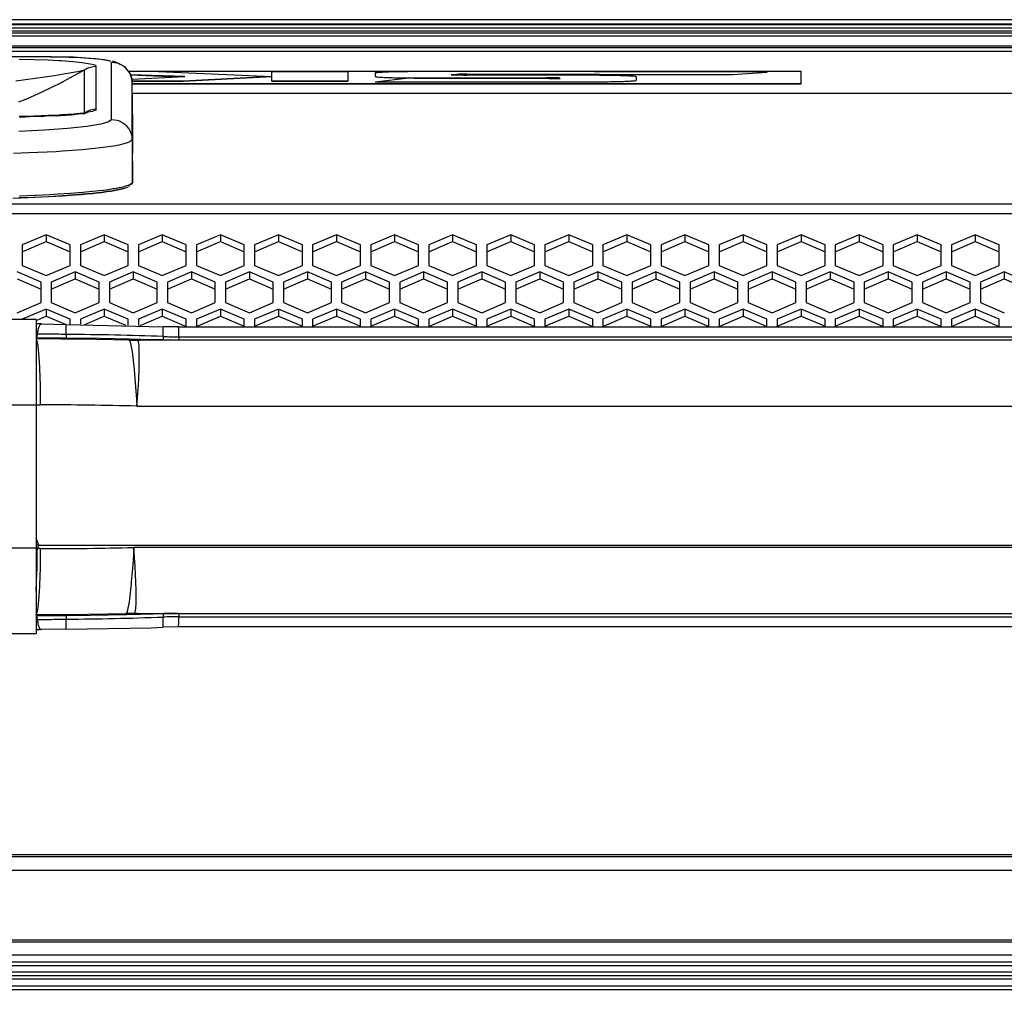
# Model space of a CAD drawing. Header units: millimetres. Extents: x -761 to 834, y -147 to 56.
# Tile 19 of 30: x 109 to 253, y -121 to 21. Entities that reach past the tile are written whole.
import ezdxf

# ---------------------------------------------------------------- set-up
doc = ezdxf.new("R2010")
doc.units = ezdxf.units.MM

# ---------------------------------------------------------------- blocks, each defined once
blk = doc.blocks.new('Skypanel-Logo-max__16', base_point=(-150.63, 11.85))
at = {"color": 7, "linetype": 'Continuous'}
for p, q in [((124.83, 13.69), (223.37, 13.69)), ((124.83, 13.69), (129.27, 13.62)), ((125.17, 13.16), (132.1, 12.86)), ((133.17, 12.92), (125.17, 13.16)), ((129.27, 13.62), (145.9, 12.92)), ((145.9, 12.92), (145.9, 13.62)), ((145.9, 13.62), (157.02, 13.62)), ((157.02, 13.62), (157.02, 12.22)), ((161.03, 13.42), (161.03, 12.91)), ((218.37, 13.52), (167.7, 13.62)), ((174.37, 13.28), (213.39, 13.18)), ((174.37, 13.08), (213.39, 13.18)), ((192.61, 13.08), (174.37, 13.08)), ((213.39, 13.18), (218.37, 13.52)), ((213.39, 13.18), (218.37, 13.52)), ((223.37, 11.85), (223.37, 13.69)), ((125.38, 12.5), (133.17, 12.92)), ((132.9, 12.22), (125.41, 12.22)), ((125.41, 12.22), (132.9, 12.22)), ((125.43, 11.85), (223.37, 11.85)), ((223.37, 11.85), (125.43, 11.85)), ((145.9, 12.92), (132.9, 12.22)), ((132.9, 12.22), (145.9, 12.92)), ((145.9, 12.22), (145.9, 12.92)), ((157.02, 12.22), (145.9, 12.22)), ((145.9, 12.22), (157.02, 12.22)), ((161.03, 12.12), (165.96, 12.69)), ((161.03, 12.12), (192.61, 12.12)), ((161.03, 12.12), (192.61, 12.12)), ((185.94, 12.68), (165.96, 12.69)), ((167.7, 12.68), (185.94, 12.68)), ((167.7, 12.68), (185.94, 12.68)), ((199.28, 12.46), (199.28, 12.84))]:
    blk.add_line(p, q, dxfattribs=at)
for points, knots in [([(167.7, 13.62), (167.27, 13.62), (166.42, 13.62), (165.18, 13.6), (164.04, 13.58), (163.04, 13.56), (162.22, 13.52), (161.61, 13.49), (161.24, 13.45), (161.07, 13.42), (161.03, 13.42)], [0, 0, 0, 0, 1.301761, 2.553559, 3.707359, 4.718912, 5.549481, 6.167406, 6.5492, 6.678764, 6.678764, 6.678764, 6.678764]), ([(174.37, 13.28), (174.2, 13.26), (173.84, 13.22), (173.31, 13.24), (172.82, 13.15), (172.45, 13.15), (172.23, 13.15), (172.16, 13.15), (172.15, 13.15)], [0, 0, 0, 0, 0.53699, 1.076744, 1.577009, 2.012086, 2.202644, 2.229867, 2.229867, 2.229867, 2.229867]), ([(172.15, 13.15), (172.16, 13.15), (172.23, 13.15), (172.45, 13.15), (172.82, 13.16), (173.31, 13.11), (173.84, 13.14), (174.2, 13.1), (174.37, 13.08)], [0, 0, 0, 0, 0.027223, 0.21778, 0.652728, 1.150553, 1.690138, 2.226853, 2.226853, 2.226853, 2.226853]), ([(174.37, 13.08), (174.23, 13.11), (173.95, 13.18), (173.53, 13.17), (173.15, 13.16), (172.82, 13.16), (172.58, 13.15), (172.46, 13.14), (172.42, 13.14)], [0, 0, 0, 0, 0.445374, 0.86549, 1.252172, 1.590424, 1.853285, 1.960909, 1.960909, 1.960909, 1.960909]), ([(199.28, 12.84), (199.24, 12.86), (199.08, 12.9), (198.7, 12.95), (198.09, 12.98), (197.27, 13.01), (196.27, 13.04), (195.13, 13.06), (193.9, 13.07), (193.05, 13.08), (192.61, 13.08)], [0, 0, 0, 0, 0.132634, 0.516326, 1.13425, 1.96482, 2.976372, 4.130172, 5.38197, 6.683731, 6.683731, 6.683731, 6.683731]), ([(161.03, 12.91), (161.07, 12.9), (161.24, 12.85), (161.61, 12.81), (162.22, 12.78), (163.04, 12.74), (164.04, 12.72), (165.18, 12.7), (166.42, 12.68), (167.27, 12.68), (167.7, 12.68)], [0, 0, 0, 0, 0.132634, 0.516326, 1.13425, 1.96482, 2.976372, 4.130172, 5.38197, 6.683731, 6.683731, 6.683731, 6.683731]), ([(161.03, 12.91), (161.07, 12.9), (161.24, 12.85), (161.61, 12.81), (162.22, 12.78), (163.04, 12.74), (164.04, 12.72), (165.18, 12.7), (166.42, 12.68), (167.27, 12.68), (167.7, 12.68)], [0, 0, 0, 0, 0.132634, 0.516326, 1.13425, 1.96482, 2.976372, 4.130172, 5.38197, 6.683731, 6.683731, 6.683731, 6.683731]), ([(188.08, 12.62), (188.07, 12.63), (188, 12.65), (187.82, 12.72), (187.49, 12.7), (187.03, 12.73), (186.5, 12.73), (186.12, 12.7), (185.94, 12.68)], [0, 0, 0, 0, 0.026736, 0.213886, 0.562803, 1.022905, 1.597869, 2.150635, 2.150635, 2.150635, 2.150635]), ([(188.08, 12.62), (188.03, 12.63), (187.88, 12.64), (187.61, 12.66), (187.26, 12.67), (186.85, 12.67), (186.41, 12.68), (186.1, 12.68), (185.94, 12.68)], [0, 0, 0, 0, 0.147616, 0.451912, 0.800626, 1.211026, 1.664212, 2.139299, 2.139299, 2.139299, 2.139299]), ([(185.94, 12.68), (186.12, 12.66), (186.5, 12.62), (187.03, 12.61), (187.49, 12.64), (187.82, 12.6), (188, 12.62), (188.07, 12.62), (188.08, 12.62)], [0, 0, 0, 0, 0.553418, 1.128577, 1.588574, 1.937353, 2.115971, 2.141488, 2.141488, 2.141488, 2.141488]), ([(192.61, 12.12), (193.05, 12.12), (193.9, 12.12), (195.13, 12.14), (196.27, 12.16), (197.27, 12.19), (198.1, 12.21), (198.68, 12.28), (199.12, 12.25), (199.24, 12.41), (199.28, 12.46)], [0, 0, 0, 0, 1.301761, 2.553559, 3.707359, 4.718912, 5.549481, 6.167406, 6.55129, 6.737466, 6.737466, 6.737466, 6.737466]), ([(192.61, 12.12), (193.05, 12.12), (193.9, 12.12), (195.13, 12.14), (196.27, 12.16), (197.27, 12.19), (198.09, 12.22), (198.7, 12.26), (199.07, 12.29), (199.24, 12.32), (199.28, 12.32)], [0, 0, 0, 0, 1.301761, 2.553559, 3.707359, 4.718912, 5.549481, 6.167406, 6.5492, 6.678764, 6.678764, 6.678764, 6.678764])]:
    blk.add_open_spline(points, degree=3, knots=knots, dxfattribs=at)
blk = doc.blocks.new('Gehaeusedeckel-oben__17', base_point=(-583.29, -23.73))
at = {"color": 1, "linetype": 'Continuous'}
for p, q in [((638.89, 16.56), (-566.14, 16.56)), ((646.78, 10.42), (125.45, 10.42)), ((646.78, 10.42), (125.45, 10.42)), ((-583.21, -5.76), (655.96, -5.76)), ((-583.29, -7.17), (656.03, -7.17))]:
    blk.add_line(p, q, dxfattribs=at)
at = {"color": 7, "linetype": 'Continuous'}
for p, q in [((638.89, 16.56), (-566.14, 16.56)), ((112.85, -10.26), (109.35, -11.75)), ((109.35, -12.78), (112.85, -11.28)), ((116.35, -11.75), (112.85, -10.26)), ((112.85, -10.26), (112.85, -11.28)), ((112.85, -11.28), (116.35, -12.78)), ((121.35, -10.26), (117.85, -11.75)), ((117.85, -12.78), (121.35, -11.28)), ((124.85, -11.75), (121.35, -10.26)), ((121.35, -10.26), (121.35, -11.28)), ((121.35, -11.28), (124.85, -12.78)), ((129.85, -10.26), (126.35, -11.75)), ((126.35, -12.78), (129.85, -11.28)), ((129.85, -10.26), (129.85, -11.28)), ((133.35, -11.75), (129.85, -10.26)), ((129.85, -11.28), (133.35, -12.78)), ((138.35, -10.26), (134.85, -11.75)), ((134.85, -12.78), (138.35, -11.28)), ((138.35, -10.26), (138.35, -11.28)), ((141.85, -11.75), (138.35, -10.26)), ((138.35, -11.28), (141.85, -12.78)), ((146.85, -10.26), (143.35, -11.75)), ((143.35, -12.78), (146.85, -11.28)), ((150.35, -11.75), (146.85, -10.26)), ((146.85, -10.26), (146.85, -11.28)), ((146.85, -11.28), (150.35, -12.78)), ((155.35, -10.26), (151.85, -11.75)), ((151.85, -12.78), (155.35, -11.28)), ((158.85, -11.75), (155.35, -10.26)), ((155.35, -10.26), (155.35, -11.28)), ((155.35, -11.28), (158.85, -12.78)), ((163.85, -10.26), (160.35, -11.75)), ((160.35, -12.78), (163.85, -11.28)), ((163.85, -10.26), (163.85, -11.28)), ((167.35, -11.75), (163.85, -10.26)), ((163.85, -11.28), (167.35, -12.78)), ((172.35, -10.26), (168.85, -11.75)), ((168.85, -12.78), (172.35, -11.28)), ((172.35, -10.26), (172.35, -11.28)), ((175.85, -11.75), (172.35, -10.26)), ((172.35, -11.28), (175.85, -12.78)), ((180.85, -10.26), (177.35, -11.75)), ((177.35, -12.78), (180.85, -11.28)), ((184.35, -11.75), (180.85, -10.26)), ((180.85, -10.26), (180.85, -11.28)), ((180.85, -11.28), (184.35, -12.78)), ((189.35, -10.26), (185.85, -11.75)), ((185.85, -12.78), (189.35, -11.28)), ((189.35, -10.26), (189.35, -11.28)), ((192.85, -11.75), (189.35, -10.26)), ((189.35, -11.28), (192.85, -12.78)), ((197.85, -10.26), (194.35, -11.75)), ((194.35, -12.78), (197.85, -11.28)), ((197.85, -10.26), (197.85, -11.28)), ((201.35, -11.75), (197.85, -10.26)), ((197.85, -11.28), (201.35, -12.78)), ((206.36, -10.26), (202.86, -11.75)), ((202.86, -12.78), (206.36, -11.28)), ((206.36, -10.26), (206.36, -11.28)), ((209.86, -11.75), (206.36, -10.26)), ((206.36, -11.28), (209.86, -12.78)), ((214.86, -10.26), (211.36, -11.75)), ((211.36, -12.78), (214.86, -11.28)), ((218.36, -11.75), (214.86, -10.26)), ((214.86, -10.26), (214.86, -11.28)), ((214.86, -11.28), (218.36, -12.78)), ((223.36, -10.26), (219.86, -11.75)), ((219.86, -12.78), (223.36, -11.28)), ((226.86, -11.75), (223.36, -10.26)), ((223.36, -10.26), (223.36, -11.28)), ((223.36, -11.28), (226.86, -12.78)), ((231.86, -10.26), (228.36, -11.75)), ((228.36, -12.78), (231.86, -11.28)), ((235.36, -11.75), (231.86, -10.26)), ((231.86, -10.26), (231.86, -11.28)), ((231.86, -11.28), (235.36, -12.78)), ((240.36, -10.26), (236.86, -11.75)), ((236.86, -12.78), (240.36, -11.28)), ((243.86, -11.75), (240.36, -10.26)), ((240.36, -10.26), (240.36, -11.28)), ((240.36, -11.28), (243.86, -12.78)), ((248.86, -10.26), (245.36, -11.75)), ((245.36, -12.78), (248.86, -11.28)), ((252.36, -11.75), (248.86, -10.26)), ((248.86, -10.26), (248.86, -11.28)), ((248.86, -11.28), (252.36, -12.78)), ((109.35, -11.75), (109.35, -14.76)), ((116.35, -14.76), (116.35, -11.75)), ((117.85, -11.75), (117.85, -14.76)), ((124.85, -14.76), (124.85, -11.75)), ((126.35, -11.75), (126.35, -14.76)), ((133.35, -14.76), (133.35, -11.75)), ((134.85, -11.75), (134.85, -14.76)), ((141.85, -14.76), (141.85, -11.75)), ((143.35, -11.75), (143.35, -14.76)), ((150.35, -14.76), (150.35, -11.75)), ((151.85, -11.75), (151.85, -14.76)), ((158.85, -14.76), (158.85, -11.75)), ((160.35, -11.75), (160.35, -14.76)), ((167.35, -14.76), (167.35, -11.75)), ((168.85, -11.75), (168.85, -14.76)), ((175.85, -14.76), (175.85, -11.75)), ((177.35, -11.75), (177.35, -14.76)), ((184.35, -14.76), (184.35, -11.75)), ((185.85, -11.75), (185.85, -14.76)), ((192.85, -14.76), (192.85, -11.75)), ((194.35, -11.75), (194.35, -14.76)), ((201.35, -14.76), (201.35, -11.75)), ((202.86, -11.75), (202.86, -14.76)), ((209.86, -14.76), (209.86, -11.75)), ((211.36, -11.75), (211.36, -14.76)), ((218.36, -14.76), (218.36, -11.75)), ((219.86, -11.75), (219.86, -14.76)), ((226.86, -14.76), (226.86, -11.75)), ((228.36, -11.75), (228.36, -14.76)), ((235.36, -14.76), (235.36, -11.75)), ((236.86, -11.75), (236.86, -14.76)), ((243.86, -14.76), (243.86, -11.75)), ((245.36, -11.75), (245.36, -14.76)), ((252.36, -14.76), (252.36, -11.75)), ((112.1, -17.21), (108.6, -15.72)), ((109.35, -14.76), (112.85, -16.25)), ((112.85, -16.25), (116.35, -14.76)), ((117.1, -15.72), (113.6, -17.21)), ((120.6, -17.21), (117.1, -15.72)), ((117.1, -15.72), (117.1, -16.74)), ((117.85, -14.76), (121.35, -16.25)), ((121.35, -16.25), (124.85, -14.76)), ((125.6, -15.72), (122.1, -17.21)), ((129.1, -17.21), (125.6, -15.72)), ((125.6, -15.72), (125.6, -16.74)), ((126.35, -14.76), (129.85, -16.25)), ((129.85, -16.25), (133.35, -14.76)), ((134.1, -15.72), (130.6, -17.21)), ((137.6, -17.21), (134.1, -15.72)), ((134.1, -15.72), (134.1, -16.74)), ((134.85, -14.76), (138.35, -16.25)), ((138.35, -16.25), (141.85, -14.76)), ((142.6, -15.72), (139.1, -17.21)), ((146.1, -17.21), (142.6, -15.72)), ((142.6, -15.72), (142.6, -16.74)), ((143.35, -14.76), (146.85, -16.25)), ((146.85, -16.25), (150.35, -14.76)), ((151.1, -15.72), (147.6, -17.21)), ((154.6, -17.21), (151.1, -15.72)), ((151.1, -15.72), (151.1, -16.74)), ((151.85, -14.76), (155.35, -16.25)), ((155.35, -16.25), (158.85, -14.76)), ((159.6, -15.72), (156.1, -17.21)), ((159.6, -15.72), (159.6, -16.74)), ((163.1, -17.21), (159.6, -15.72)), ((160.35, -14.76), (163.85, -16.25)), ((163.85, -16.25), (167.35, -14.76)), ((168.1, -15.72), (164.6, -17.21)), ((168.1, -15.72), (168.1, -16.74)), ((171.6, -17.21), (168.1, -15.72)), ((168.85, -14.76), (172.35, -16.25)), ((172.35, -16.25), (175.85, -14.76)), ((176.6, -15.72), (173.1, -17.21)), ((180.1, -17.21), (176.6, -15.72)), ((176.6, -15.72), (176.6, -16.74)), ((177.35, -14.76), (180.85, -16.25)), ((180.85, -16.25), (184.35, -14.76)), ((185.1, -15.72), (181.6, -17.21)), ((188.6, -17.21), (185.1, -15.72)), ((185.1, -15.72), (185.1, -16.74)), ((185.85, -14.76), (189.35, -16.25)), ((189.35, -16.25), (192.85, -14.76)), ((193.6, -15.72), (190.1, -17.21)), ((193.6, -15.72), (193.6, -16.74)), ((197.1, -17.21), (193.6, -15.72)), ((194.35, -14.76), (197.85, -16.25)), ((197.85, -16.25), (201.35, -14.76)), ((202.11, -15.72), (198.61, -17.21)), ((202.11, -15.72), (202.11, -16.74)), ((205.61, -17.21), (202.11, -15.72)), ((202.86, -14.76), (206.36, -16.25)), ((206.36, -16.25), (209.86, -14.76)), ((210.61, -15.72), (207.11, -17.21)), ((210.61, -15.72), (210.61, -16.74)), ((214.11, -17.21), (210.61, -15.72)), ((211.36, -14.76), (214.86, -16.25)), ((214.86, -16.25), (218.36, -14.76)), ((219.11, -15.72), (215.61, -17.21)), ((222.61, -17.21), (219.11, -15.72)), ((219.11, -15.72), (219.11, -16.74)), ((219.86, -14.76), (223.36, -16.25)), ((223.36, -16.25), (226.86, -14.76)), ((227.61, -15.72), (224.11, -17.21)), ((231.11, -17.21), (227.61, -15.72)), ((227.61, -15.72), (227.61, -16.74)), ((228.36, -14.76), (231.86, -16.25)), ((231.86, -16.25), (235.36, -14.76)), ((236.11, -15.72), (232.61, -17.21)), ((239.61, -17.21), (236.11, -15.72)), ((236.11, -15.72), (236.11, -16.74)), ((236.86, -14.76), (240.36, -16.25)), ((240.36, -16.25), (243.86, -14.76)), ((244.61, -15.72), (241.11, -17.21)), ((244.61, -15.72), (244.61, -16.74)), ((248.11, -17.21), (244.61, -15.72)), ((245.36, -14.76), (248.86, -16.25)), ((248.86, -16.25), (252.36, -14.76)), ((253.11, -15.72), (249.61, -17.21)), ((256.61, -17.21), (253.11, -15.72)), ((253.11, -15.72), (253.11, -16.74)), ((108.6, -16.74), (112.1, -18.23)), ((112.1, -20.2), (112.1, -17.21)), ((113.6, -18.23), (117.1, -16.74)), ((113.6, -17.21), (113.6, -20.2)), ((117.1, -16.74), (120.6, -18.23)), ((120.6, -20.2), (120.6, -17.21)), ((122.1, -18.23), (125.6, -16.74)), ((122.1, -17.21), (122.1, -20.2)), ((125.6, -16.74), (129.1, -18.23)), ((129.1, -20.2), (129.1, -17.21)), ((130.6, -18.23), (134.1, -16.74)), ((130.6, -17.21), (130.6, -20.2)), ((134.1, -16.74), (137.6, -18.23)), ((137.6, -20.2), (137.6, -17.21)), ((139.1, -18.23), (142.6, -16.74)), ((139.1, -17.21), (139.1, -20.2)), ((142.6, -16.74), (146.1, -18.23)), ((146.1, -20.2), (146.1, -17.21)), ((147.6, -18.23), (151.1, -16.74)), ((147.6, -17.21), (147.6, -20.2)), ((151.1, -16.74), (154.6, -18.23)), ((154.6, -20.2), (154.6, -17.21)), ((156.1, -18.23), (159.6, -16.74)), ((156.1, -17.21), (156.1, -20.2)), ((159.6, -16.74), (163.1, -18.23)), ((163.1, -20.2), (163.1, -17.21)), ((164.6, -18.23), (168.1, -16.74)), ((164.6, -17.21), (164.6, -20.2)), ((168.1, -16.74), (171.6, -18.23)), ((171.6, -20.2), (171.6, -17.21)), ((173.1, -18.23), (176.6, -16.74)), ((173.1, -17.21), (173.1, -20.2)), ((176.6, -16.74), (180.1, -18.23)), ((180.1, -20.2), (180.1, -17.21)), ((181.6, -18.23), (185.1, -16.74)), ((181.6, -17.21), (181.6, -20.2)), ((185.1, -16.74), (188.6, -18.23)), ((188.6, -20.2), (188.6, -17.21)), ((190.1, -18.23), (193.6, -16.74)), ((190.1, -17.21), (190.1, -20.2)), ((193.6, -16.74), (197.1, -18.23)), ((197.1, -20.2), (197.1, -17.21)), ((198.61, -18.23), (202.11, -16.74)), ((198.61, -17.21), (198.61, -20.2)), ((202.11, -16.74), (205.61, -18.23)), ((205.61, -20.2), (205.61, -17.21)), ((207.11, -18.23), (210.61, -16.74)), ((207.11, -17.21), (207.11, -20.2)), ((210.61, -16.74), (214.11, -18.23)), ((214.11, -20.2), (214.11, -17.21)), ((215.61, -18.23), (219.11, -16.74)), ((215.61, -17.21), (215.61, -20.2)), ((219.11, -16.74), (222.61, -18.23)), ((222.61, -20.2), (222.61, -17.21)), ((224.11, -18.23), (227.61, -16.74)), ((224.11, -17.21), (224.11, -20.2)), ((227.61, -16.74), (231.11, -18.23)), ((231.11, -20.2), (231.11, -17.21)), ((232.61, -18.23), (236.11, -16.74)), ((232.61, -17.21), (232.61, -20.2)), ((236.11, -16.74), (239.61, -18.23)), ((239.61, -20.2), (239.61, -17.21)), ((241.11, -18.23), (244.61, -16.74)), ((241.11, -17.21), (241.11, -20.2)), ((244.61, -16.74), (248.11, -18.23)), ((248.11, -20.2), (248.11, -17.21)), ((249.61, -18.23), (253.11, -16.74)), ((249.61, -17.21), (249.61, -20.2)), ((253.11, -16.74), (256.61, -18.23)), ((108.6, -21.69), (112.1, -20.2)), ((112.85, -21.16), (109.35, -22.65)), ((112.85, -21.16), (112.85, -22.18)), ((116.35, -22.65), (112.85, -21.16)), ((113.6, -20.2), (117.1, -21.69)), ((117.1, -21.69), (120.6, -20.2)), ((121.35, -21.16), (117.85, -22.65)), ((121.35, -21.16), (121.35, -22.18)), ((124.85, -22.65), (121.35, -21.16)), ((122.1, -20.2), (125.6, -21.69)), ((125.6, -21.69), (129.1, -20.2)), ((129.85, -21.16), (126.35, -22.65)), ((133.35, -22.65), (129.85, -21.16)), ((129.85, -21.16), (129.85, -22.18)), ((130.6, -20.2), (134.1, -21.69)), ((134.1, -21.69), (137.6, -20.2)), ((138.35, -21.16), (134.85, -22.65)), ((138.35, -21.16), (138.35, -22.18)), ((141.85, -22.65), (138.35, -21.16)), ((139.1, -20.2), (142.6, -21.69)), ((142.6, -21.69), (146.1, -20.2)), ((146.85, -21.16), (143.35, -22.65)), ((150.35, -22.65), (146.85, -21.16)), ((146.85, -21.16), (146.85, -22.18)), ((147.6, -20.2), (151.1, -21.69)), ((151.1, -21.69), (154.6, -20.2)), ((155.35, -21.16), (151.85, -22.65)), ((158.85, -22.65), (155.35, -21.16)), ((155.35, -21.16), (155.35, -22.18)), ((156.1, -20.2), (159.6, -21.69)), ((159.6, -21.69), (163.1, -20.2)), ((163.85, -21.16), (160.35, -22.65)), ((163.85, -21.16), (163.85, -22.18)), ((167.35, -22.65), (163.85, -21.16)), ((164.6, -20.2), (168.1, -21.69)), ((168.1, -21.69), (171.6, -20.2)), ((172.35, -21.16), (168.85, -22.65)), ((172.35, -21.16), (172.35, -22.18)), ((175.85, -22.65), (172.35, -21.16)), ((173.1, -20.2), (176.6, -21.69)), ((176.6, -21.69), (180.1, -20.2)), ((180.85, -21.16), (177.35, -22.65)), ((184.35, -22.65), (180.85, -21.16)), ((180.85, -21.16), (180.85, -22.18)), ((181.6, -20.2), (185.1, -21.69)), ((185.1, -21.69), (188.6, -20.2)), ((189.35, -21.16), (185.85, -22.65)), ((189.35, -21.16), (189.35, -22.18)), ((192.85, -22.65), (189.35, -21.16)), ((190.1, -20.2), (193.6, -21.69)), ((193.6, -21.69), (197.1, -20.2)), ((197.85, -21.16), (194.35, -22.65)), ((197.85, -21.16), (197.85, -22.18)), ((201.35, -22.65), (197.85, -21.16)), ((198.61, -20.2), (202.11, -21.69)), ((202.11, -21.69), (205.61, -20.2)), ((206.36, -21.16), (202.86, -22.65)), ((209.86, -22.65), (206.36, -21.16)), ((206.36, -21.16), (206.36, -22.18)), ((207.11, -20.2), (210.61, -21.69)), ((210.61, -21.69), (214.11, -20.2)), ((214.86, -21.16), (211.36, -22.65)), ((214.86, -21.16), (214.86, -22.18)), ((218.36, -22.65), (214.86, -21.16)), ((215.61, -20.2), (219.11, -21.69)), ((219.11, -21.69), (222.61, -20.2)), ((223.36, -21.16), (219.86, -22.65)), ((226.86, -22.65), (223.36, -21.16)), ((223.36, -21.16), (223.36, -22.18)), ((224.11, -20.2), (227.61, -21.69)), ((227.61, -21.69), (231.11, -20.2)), ((231.86, -21.16), (228.36, -22.65)), ((235.36, -22.65), (231.86, -21.16)), ((231.86, -21.16), (231.86, -22.18)), ((232.61, -20.2), (236.11, -21.69)), ((236.11, -21.69), (239.61, -20.2)), ((240.36, -21.16), (236.86, -22.65)), ((243.86, -22.65), (240.36, -21.16)), ((240.36, -21.16), (240.36, -22.18)), ((241.11, -20.2), (244.61, -21.69)), ((244.61, -21.69), (248.11, -20.2)), ((248.86, -21.16), (245.36, -22.65)), ((248.86, -21.16), (248.86, -22.18)), ((252.36, -22.65), (248.86, -21.16)), ((249.61, -20.2), (253.11, -21.69)), ((111.37, -22.81), (112.85, -22.18)), ((112.85, -22.18), (115.61, -23.36)), ((116.35, -23.37), (116.35, -22.65)), ((117.85, -22.65), (117.85, -23.38)), ((118.51, -23.39), (121.35, -22.18)), ((121.35, -22.18), (124.45, -23.5)), ((124.85, -23.52), (124.85, -22.65)), ((126.35, -22.65), (126.35, -23.56)), ((126.6, -23.56), (129.85, -22.18)), ((129.85, -22.18), (133.35, -23.72)), ((133.35, -23.72), (133.35, -22.65)), ((134.85, -23.72), (138.35, -22.18)), ((134.85, -22.65), (134.85, -23.72)), ((138.35, -22.18), (141.85, -23.67)), ((141.85, -23.67), (141.85, -22.65)), ((143.35, -23.67), (146.85, -22.18)), ((143.35, -22.65), (143.35, -23.67)), ((146.85, -22.18), (150.35, -23.67)), ((150.35, -23.67), (150.35, -22.65)), ((151.85, -23.67), (155.35, -22.18)), ((151.85, -22.65), (151.85, -23.67)), ((155.35, -22.18), (158.85, -23.67)), ((158.85, -23.67), (158.85, -22.65)), ((160.35, -23.67), (163.85, -22.18)), ((160.35, -22.65), (160.35, -23.67)), ((163.85, -22.18), (167.35, -23.67)), ((167.35, -23.67), (167.35, -22.65)), ((168.85, -23.72), (172.35, -22.18)), ((168.85, -22.65), (168.85, -23.72)), ((172.35, -22.18), (175.85, -23.67)), ((175.85, -23.67), (175.85, -22.65)), ((177.35, -23.67), (180.85, -22.18)), ((177.35, -22.65), (177.35, -23.67)), ((180.85, -22.18), (184.35, -23.72)), ((184.35, -23.72), (184.35, -22.65)), ((185.85, -23.67), (189.35, -22.18)), ((185.85, -22.65), (185.85, -23.67)), ((189.35, -22.18), (192.85, -23.72)), ((192.85, -23.72), (192.85, -22.65)), ((194.35, -23.72), (197.85, -22.18)), ((194.35, -22.65), (194.35, -23.72)), ((197.85, -22.18), (201.35, -23.67)), ((201.35, -23.67), (201.35, -22.65)), ((202.86, -23.72), (206.36, -22.18)), ((202.86, -22.65), (202.86, -23.72)), ((206.36, -22.18), (209.86, -23.72)), ((209.86, -23.72), (209.86, -22.65)), ((211.36, -23.72), (214.86, -22.18)), ((211.36, -22.65), (211.36, -23.72)), ((214.86, -22.18), (218.36, -23.72)), ((218.36, -23.72), (218.36, -22.65)), ((219.86, -23.67), (223.36, -22.18)), ((219.86, -22.65), (219.86, -23.67)), ((223.36, -22.18), (226.86, -23.67)), ((226.86, -23.67), (226.86, -22.65)), ((228.36, -23.67), (231.86, -22.18)), ((228.36, -22.65), (228.36, -23.67)), ((231.86, -22.18), (235.36, -23.72)), ((235.36, -23.72), (235.36, -22.65)), ((236.86, -23.67), (240.36, -22.18)), ((236.86, -22.65), (236.86, -23.67)), ((240.36, -22.18), (243.86, -23.72)), ((243.86, -23.72), (243.86, -22.65)), ((245.36, -23.72), (248.86, -22.18)), ((245.36, -22.65), (245.36, -23.72)), ((248.86, -22.18), (252.36, -23.72)), ((252.36, -23.72), (252.36, -22.65))]:
    blk.add_line(p, q, dxfattribs=at)
blk = doc.blocks.new('Remoteaufnahme__18', base_point=(-52.79, -5.01))
at = {"color": 1, "linetype": 'Continuous'}
for p, q in [((113.43, 15.78), (92.37, 15.78)), ((108.88, 15.45), (111.06, 15.4)), ((111.06, 15.4), (113.15, 15.33)), ((113.15, 15.33), (114.7, 15.25)), ((114.7, 15.25), (115.07, 15.23)), ((115.07, 15.23), (116.77, 15.1)), ((116.77, 15.1), (118.19, 14.95)), ((118.19, 14.95), (118.43, 14.92)), ((118.43, 14.92), (119.27, 14.78)), ((119.27, 14.78), (119.59, 14.71)), ((119.59, 14.71), (119.95, 14.59)), ((119.79, 15.55), (120.91, 15.43)), ((119.95, 14.59), (120.19, 14.4)), ((120.91, 15.43), (121.1, 15.41)), ((121.1, 15.41), (121.74, 15.3)), ((121.74, 15.3), (121.99, 15.24)), ((121.99, 15.24), (122.25, 15.15)), ((122.43, 6.62), (122.43, 15)), ((122.43, 15), (123.24, 14.88)), ((123.24, 14.88), (123.45, 14.82)), ((123.45, 14.82), (124.05, 14.52)), ((124.05, 14.52), (124.35, 14.3)), ((108.42, 12.25), (114.06, 13.07)), ((114.06, 13.07), (115.66, 13.32)), ((115.66, 13.32), (116.3, 13.42)), ((116.3, 13.42), (117.11, 13.57)), ((116.42, 12.74), (118.47, 13.87)), ((117.11, 13.57), (117.47, 13.64)), ((117.47, 13.64), (117.74, 13.69)), ((117.74, 13.69), (117.93, 13.73)), ((117.93, 13.73), (118.06, 13.76)), ((118.06, 13.76), (118.47, 13.87)), ((118.47, 13.87), (118.86, 14.1)), ((118.47, 7.57), (118.47, 13.87)), ((118.86, 14.1), (119.16, 14.22)), ((119.16, 14.22), (119.74, 14.37)), ((119.74, 14.37), (120.19, 14.4)), ((120.19, 8.1), (120.19, 14.4)), ((124.35, 14.3), (124.53, 14.14)), ((124.53, 14.14), (124.92, 13.67)), ((124.92, 13.67), (125.03, 13.5)), ((125.03, 13.5), (125.2, 13.15)), ((112.16, 10.6), (115.09, 12.03)), ((115.09, 12.03), (115.35, 12.17)), ((115.35, 12.17), (116.42, 12.74)), ((125.42, 3.67), (125.43, 12.06)), ((110.55, 9.88), (111.84, 10.45)), ((111.84, 10.45), (112.16, 10.6)), ((108.87, 9.19), (109.88, 9.6)), ((109.88, 9.6), (110.55, 9.88)), ((118.86, 7.8), (118.47, 7.57)), ((119.31, 7.73), (118.47, 7.57)), ((119.29, 7.97), (118.86, 7.8)), ((119.74, 8.07), (119.29, 7.97)), ((119.62, 7.8), (119.31, 7.73)), ((120.05, 7.95), (119.62, 7.8)), ((120.19, 8.1), (119.74, 8.07)), ((120.19, 8.1), (120.05, 7.95)), ((120.85, 5.91), (118.78, 5.56)), ((122.03, 6.26), (120.85, 5.91)), ((122.43, 6.62), (122.03, 6.26)), ((122.43, 6.62), (123.24, 6.51)), ((123.24, 6.51), (123.45, 6.44)), ((123.45, 6.44), (124.05, 6.14)), ((124.05, 6.14), (124.35, 5.92)), ((124.35, 5.92), (124.53, 5.76)), ((125.5, -2.65), (125.53, 5.85)), ((112.65, 5.03), (108.85, 4.85)), ((115.98, 5.27), (112.65, 5.03)), ((118.78, 5.56), (115.98, 5.27)), ((124.53, 5.76), (124.92, 5.3)), ((124.92, 5.3), (125.03, 5.12)), ((125.03, 5.12), (125.2, 4.77)), ((125.2, 4.77), (125.3, 4.5)), ((125.3, 4.5), (125.38, 4.14)), ((124.23, 3.03), (123.52, 2.87)), ((124.72, 3.18), (124.23, 3.03)), ((124.95, 3.27), (124.72, 3.18)), ((125.12, 3.36), (124.95, 3.27)), ((125.42, 3.67), (125.12, 3.36)), ((125.38, 4.14), (125.42, 3.67)), ((125.42, 3.67), (125.5, -2.65)), ((110.3, 1.7), (108.08, 1.62)), ((114.31, 1.89), (110.3, 1.7)), ((115.23, 1.95), (114.31, 1.89)), ((118.1, 2.17), (115.23, 1.95)), ((119.48, 2.3), (118.1, 2.17)), ((121.21, 2.49), (119.48, 2.3)), ((122.7, 2.71), (121.21, 2.49)), ((123.52, 2.87), (122.7, 2.71)), ((125.26, -2.87), (125.06, -2.97)), ((125.5, -2.65), (125.26, -2.87)), ((116.38, -4.23), (114.57, -4.35)), ((118.21, -4.09), (116.38, -4.23)), ((119.59, -3.96), (118.21, -4.09)), ((120.61, -3.84), (119.59, -3.96)), ((121.22, -3.77), (120.61, -3.84)), ((121.98, -3.67), (121.22, -3.77)), ((122.59, -3.57), (121.98, -3.67)), ((122.8, -3.54), (122.59, -3.57)), ((123.14, -3.48), (122.8, -3.54)), ((123.5, -3.41), (123.14, -3.48)), ((123.64, -3.38), (123.5, -3.41)), ((124.08, -3.28), (123.64, -3.38)), ((124.46, -3.18), (124.08, -3.28)), ((124.82, -3.06), (124.46, -3.18)), ((125.06, -2.97), (124.82, -3.06)), ((111.22, -4.52), (108.96, -4.6)), ((113.38, -4.42), (111.22, -4.52)), ((114.57, -4.35), (113.38, -4.42))]:
    blk.add_line(p, q, dxfattribs=at)
at = {"color": 7, "linetype": 'Continuous'}
for p, q in [((113.43, 15.78), (92.37, 15.78)), ((113.43, 15.78), (115.18, 15.77)), ((113.57, 15.78), (113.43, 15.78)), ((113.9, 15.75), (113.57, 15.78)), ((114.97, 15.74), (113.9, 15.75)), ((116.01, 15.72), (114.97, 15.74)), ((115.18, 15.77), (116.2, 15.74)), ((116.87, 15.72), (116.01, 15.72)), ((116.2, 15.74), (116.87, 15.72)), ((116.87, 15.72), (118.13, 15.67)), ((117.91, 15.65), (116.87, 15.72)), ((118.6, 15.61), (117.91, 15.65)), ((118.13, 15.67), (118.43, 15.65)), ((118.43, 15.65), (119.79, 15.55)), ((120.05, 15.51), (118.6, 15.61)), ((121.4, 15.35), (120.05, 15.51)), ((122.25, 15.15), (121.4, 15.35)), ((123.24, 14.88), (122.55, 15.14)), ((123.45, 14.82), (123.24, 14.88)), ((124.35, 14.3), (123.45, 14.82)), ((124.76, 13.81), (124.35, 14.3)), ((125.03, 13.5), (124.76, 13.81)), ((125.2, 13.15), (125.03, 13.5)), ((125.2, 13.15), (125.3, 12.87)), ((125.3, 12.87), (125.2, 13.15)), ((125.3, 12.87), (125.38, 12.52)), ((125.38, 12.52), (125.3, 12.87)), ((125.38, 12.52), (125.43, 12.06)), ((125.43, 12.06), (125.38, 12.52)), ((125.53, 5.85), (125.43, 12.06)), ((114.76, 7.25), (113.2, 7.17)), ((115.13, 7.27), (114.76, 7.25)), ((114.94, 7.19), (116.57, 7.31)), ((116.83, 7.4), (115.13, 7.27)), ((116.57, 7.31), (117.86, 7.46)), ((118.25, 7.55), (116.83, 7.4)), ((117.86, 7.46), (118.03, 7.48)), ((118.03, 7.48), (118.25, 7.55)), ((118.87, 7.64), (118.22, 7.35)), ((118.25, 7.55), (118.71, 7.6)), ((118.47, 7.57), (118.25, 7.55)), ((118.71, 7.6), (118.87, 7.64)), ((111.09, 7.09), (108.88, 7.04)), ((108.88, 7.04), (109.09, 6.97)), ((109.09, 6.97), (111.09, 7.09)), ((113.2, 7.17), (111.09, 7.09)), ((111.09, 7.09), (112.12, 7.05)), ((112.12, 7.05), (113.2, 7.17)), ((113.2, 7.17), (114.4, 7.16)), ((114.4, 7.16), (114.94, 7.19)), ((125.5, -2.65), (125.53, 5.85)), ((125.06, -2.97), (125.26, -2.87)), ((125.26, -2.87), (125.45, -2.8)), ((125.45, -2.8), (125.5, -2.65)), ((118.83, -4.3), (117.11, -4.45)), ((118.02, -4.36), (118.83, -4.3)), ((119.63, -4.22), (118.83, -4.3)), ((118.83, -4.3), (119.63, -4.22)), ((120.37, -4.13), (119.63, -4.22)), ((119.63, -4.22), (120.37, -4.13)), ((120.99, -4.06), (120.37, -4.13)), ((120.37, -4.13), (120.99, -4.06)), ((121.72, -3.96), (120.99, -4.06)), ((120.99, -4.06), (121.72, -3.96)), ((122.32, -3.87), (121.72, -3.96)), ((121.72, -3.96), (122.32, -3.87)), ((122.87, -3.77), (122.32, -3.87)), ((122.32, -3.87), (122.87, -3.77)), ((123.36, -3.67), (122.87, -3.77)), ((122.87, -3.77), (123.2, -3.7)), ((123.2, -3.7), (123.36, -3.67)), ((123.8, -3.58), (123.36, -3.67)), ((123.36, -3.67), (123.8, -3.58)), ((124.17, -3.48), (123.8, -3.58)), ((123.8, -3.58), (124.17, -3.48)), ((124.17, -3.48), (124.59, -3.34)), ((124.59, -3.34), (124.83, -3.24)), ((124.97, -3.18), (125.11, -3.11)), ((107.99, -4.9), (110.22, -4.82)), ((111.1, -4.8), (108.86, -4.88)), ((110.22, -4.82), (112.19, -4.74)), ((113.23, -4.7), (111.1, -4.8)), ((112.19, -4.74), (114.27, -4.63)), ((115.24, -4.58), (113.23, -4.7)), ((114.27, -4.63), (115.24, -4.58)), ((117.11, -4.45), (115.24, -4.58)), ((115.24, -4.58), (117.11, -4.45)), ((117.11, -4.45), (118.02, -4.36))]:
    blk.add_line(p, q, dxfattribs=at)
blk = doc.blocks.new('Fuehrung__19', base_point=(-565.02, 17.13))
at = {"color": 1, "linetype": 'Continuous'}
for p, q in [((601.87, 20.58), (-529.13, 20.58)), ((-529.13, 18.86), (601.87, 18.86)), ((-560.97, 17.4), (633.72, 17.4)), ((-565.02, 17.13), (637.77, 17.13))]:
    blk.add_line(p, q, dxfattribs=at)
at = {"color": 7, "linetype": 'Continuous'}
blk.add_line((601.87, 21.22), (42.97, 21.22), dxfattribs=at)
blk = doc.blocks.new('Dekorleiste_1__21', base_point=(-529.13, 19.24))
at = {"color": 1, "linetype": 'Continuous'}
for p, q in [((-529.13, 20.53), (601.87, 20.53)), ((-529.13, 20.04), (601.87, 20.04)), ((-529.13, 19.61), (601.87, 19.61)), ((601.87, 19.24), (-529.13, 19.24))]:
    blk.add_line(p, q, dxfattribs=at)
at = {"color": 7, "linetype": 'Continuous'}
for p, q in [((-529.13, 20.53), (601.87, 20.53)), ((601.87, 19.24), (-529.13, 19.24))]:
    blk.add_line(p, q, dxfattribs=at)
blk = doc.blocks.new('Rückdeckel-kpl___27', base_point=(-615.57, -23.73))
for name, p in [('Fuehrung__19', (-565.02, 17.13)), ('Dekorleiste_1__21', (-529.13, 19.24)), ('Gehaeusedeckel-oben__17', (-583.29, -23.73)), ('Remoteaufnahme__18', (-52.79, -5.01)), ('Skypanel-Logo-max__16', (-150.63, 11.85))]:
    blk.add_blockref(name, p)
blk = doc.blocks.new('Manschette-oben', base_point=(-38.63, -68.67))
at = {"color": 7, "linetype": 'Continuous'}
for p, q in [((111.37, -22.67), (77.12, -22.67)), ((111.37, -22.67), (111.37, -35.17)), ((111.37, -35.17), (111.37, -56.17)), ((111.37, -56.17), (111.37, -68.67)), ((77.12, -68.67), (111.37, -68.67))]:
    blk.add_line(p, q, dxfattribs=at)
at = {"color": 1, "linetype": 'Continuous'}
for p, q in [((59.96, -35.17), (111.37, -35.17)), ((111.37, -56.17), (59.97, -56.17))]:
    blk.add_line(p, q, dxfattribs=at)
blk = doc.blocks.new('CFK-Haltebuegel', base_point=(-704.13, -68.11))
at = {"color": 7, "linetype": 'Continuous'}
for p, q in [((111.54, -23.33), (111.37, -23.32)), ((112.18, -23.33), (111.37, -23.32)), ((111.87, -23.33), (111.54, -23.33)), ((112.18, -23.33), (115.75, -23.43)), ((115.75, -23.43), (129.98, -23.74)), ((132.22, -23.78), (129.98, -23.74)), ((132.22, -23.78), (633.33, -23.78)), ((126.54, -25.72), (126.68, -25.72)), ((636.22, -25.72), (126.68, -25.72)), ((128.56, -25.62), (128.86, -25.63)), ((128.86, -25.63), (129.98, -25.67)), ((129.98, -25.67), (128.86, -25.63)), ((131.13, -25.7), (129.98, -25.67)), ((111.76, -55.72), (636.94, -55.72)), ((126.08, -65.72), (126.21, -65.72)), ((126.21, -65.72), (126.08, -65.72)), ((126.21, -65.72), (636.27, -65.72)), ((128.91, -65.79), (128.56, -65.81)), ((130.06, -65.75), (128.91, -65.79)), ((128.18, -67.82), (129.97, -67.73)), ((132.21, -67.69), (129.97, -67.73)), ((633.31, -67.72), (132.21, -67.69)), ((111.54, -68.1), (111.37, -68.11)), ((112.18, -68.1), (111.37, -68.11)), ((111.54, -68.1), (111.87, -68.1)), ((112.05, -68.06), (112.18, -68.1)), ((115.74, -68.05), (112.18, -68.1)), ((115.74, -68.05), (128.18, -67.82))]:
    blk.add_line(p, q, dxfattribs=at)
at = {"color": 1, "linetype": 'Continuous'}
for p, q in [((111.37, -24.82), (111.58, -24.83)), ((114.97, -25.54), (111.37, -25.53)), ((111.38, -25.32), (114.67, -25.35)), ((114.67, -25.35), (115.8, -25.36)), ((120.21, -25.6), (114.97, -25.54)), ((115.8, -25.36), (120.76, -25.42)), ((124.97, -25.7), (120.21, -25.6)), ((120.76, -25.42), (125.02, -25.52)), ((125.29, -25.69), (124.97, -25.7)), ((124.97, -25.7), (125.08, -25.84)), ((125.02, -25.52), (128.56, -25.62)), ((125.08, -25.84), (125.2, -26.22)), ((129.98, -25.67), (125.29, -25.69)), ((126.37, -25.93), (126.27, -25.72)), ((126.27, -25.72), (126.54, -25.72)), ((126.42, -26.23), (126.37, -25.93)), ((132.27, -25.72), (131.13, -25.7)), ((132.27, -25.22), (633.38, -25.22)), ((125.2, -26.22), (125.25, -26.43)), ((125.25, -26.43), (125.38, -27.18)), ((125.38, -27.18), (125.42, -27.38)), ((125.42, -27.38), (125.73, -30.02)), ((126.44, -26.5), (126.42, -26.23)), ((126.47, -27.06), (126.44, -26.5)), ((126.48, -27.39), (126.47, -27.06)), ((126.47, -29.29), (126.48, -27.39)), ((125.73, -30.02), (125.84, -31.34)), ((126.39, -31.34), (126.44, -30.03)), ((126.44, -30.03), (126.47, -29.29)), ((125.84, -31.34), (125.94, -32.56)), ((126.34, -32.3), (126.39, -31.34)), ((125.94, -32.56), (126.07, -34.41)), ((126.26, -33.48), (126.34, -32.3)), ((126.07, -34.41), (126.12, -35.37)), ((126.12, -35.37), (126.26, -33.48)), ((111.37, -35.18), (112.04, -35.18)), ((126.12, -35.37), (636.89, -35.37)), ((111.76, -55.72), (111.37, -54.73)), ((111.76, -55.72), (111.37, -55.72)), ((111.56, -56.24), (111.37, -56.17)), ((111.56, -56.24), (111.76, -55.72)), ((125.67, -56.06), (125.56, -57.96)), ((636.94, -56.06), (125.67, -56.06)), ((125.78, -57.58), (125.67, -56.06)), ((112.04, -56.24), (111.56, -56.24)), ((125.86, -58.87), (125.78, -57.58)), ((125.56, -57.96), (125.44, -59.62)), ((125.93, -60.09), (125.86, -58.87)), ((111.37, -62.53), (111.5, -59.72)), ((125.44, -59.62), (125.31, -61.09)), ((125.97, -61.08), (125.93, -60.09)), ((125.28, -61.41), (124.98, -64.05)), ((125.31, -61.09), (125.28, -61.41)), ((126, -62.35), (125.97, -61.08)), ((126.01, -64.04), (126, -62.35)), ((124.95, -64.25), (124.82, -64.95)), ((124.98, -64.05), (124.95, -64.25)), ((125.97, -64.93), (126, -64.24)), ((126, -64.24), (126.01, -64.04)), ((111.37, -65.89), (115.98, -65.87)), ((115.8, -66.07), (111.38, -66.11)), ((119.35, -66.03), (115.8, -66.07)), ((115.98, -65.87), (121.83, -65.79)), ((124.67, -65.92), (119.35, -66.03)), ((121.83, -65.79), (124.54, -65.73)), ((124.68, -65.51), (124.54, -65.73)), ((124.54, -65.73), (124.86, -65.74)), ((128.56, -65.81), (124.67, -65.92)), ((124.76, -65.21), (124.68, -65.51)), ((124.82, -64.95), (124.76, -65.21)), ((124.86, -65.74), (130.06, -65.75)), ((125.79, -65.71), (125.88, -65.57)), ((126.08, -65.72), (125.79, -65.71)), ((125.88, -65.57), (125.94, -65.2)), ((125.94, -65.2), (125.96, -65.06)), ((125.96, -65.06), (125.97, -64.93)), ((132.27, -66.22), (633.38, -66.22)), ((111.37, -66.61), (111.58, -66.6))]:
    blk.add_line(p, q, dxfattribs=at)
for points, knots in [([(112.05, -23.37), (112.02, -23.4), (111.93, -23.48), (111.79, -23.65), (111.7, -23.9), (111.63, -24.18), (111.59, -24.5), (111.58, -24.72), (111.58, -24.83)], [0, 0, 0, 0, 0.130808, 0.375885, 0.63127, 0.924293, 1.24433, 1.578431, 1.578431, 1.578431, 1.578431]), ([(115.78, -24.86), (115.78, -24.73), (115.79, -24.48), (115.78, -24.13), (115.77, -23.82), (115.76, -23.6), (115.75, -23.48), (115.75, -23.43), (115.75, -23.43)], [0, 0, 0, 0, 0.388213, 0.749994, 1.060764, 1.29947, 1.41497, 1.43147, 1.43147, 1.43147, 1.43147]), ([(129.97, -25.17), (129.98, -25.04), (129.99, -24.79), (129.99, -24.44), (129.99, -24.14), (129.99, -23.92), (129.98, -23.79), (129.98, -23.75), (129.98, -23.74)], [0, 0, 0, 0, 0.388146, 0.749729, 1.060184, 1.298478, 1.413714, 1.430176, 1.430176, 1.430176, 1.430176]), ([(132.27, -25.22), (132.27, -25.09), (132.27, -24.84), (132.26, -24.48), (132.25, -24.18), (132.24, -23.96), (132.23, -23.83), (132.22, -23.79), (132.22, -23.78)], [0, 0, 0, 0, 0.388248, 0.750097, 1.060962, 1.299783, 1.415354, 1.431865, 1.431865, 1.431865, 1.431865]), ([(112.04, -35.18), (112.04, -34.55), (112.03, -33.33), (111.99, -31.55), (111.93, -29.91), (111.85, -28.48), (111.75, -27.3), (111.65, -26.41), (111.53, -25.84), (111.41, -25.6), (111.37, -25.53)], [0, 0, 0, 0, 1.879392, 3.679144, 5.334972, 6.78787, 7.986354, 8.888671, 9.481274, 9.706313, 9.706313, 9.706313, 9.706313]), ([(111.38, -25.32), (111.41, -25.29), (111.47, -25.21), (111.56, -25.08), (111.57, -24.94), (111.57, -24.86), (111.58, -24.83)], [0, 0, 0, 0, 0.1254505, 0.304531, 0.4558765, 0.5502808, 0.5502808, 0.5502808, 0.5502808]), ([(115.78, -24.86), (115.42, -24.86), (114.71, -24.85), (113.64, -24.84), (112.6, -24.83), (111.91, -24.83), (111.58, -24.83)], [0, 0, 0, 0, 1.077922, 2.147704, 3.19556, 4.207985, 4.207985, 4.207985, 4.207985]), ([(129.97, -25.17), (127.61, -25.1), (122.88, -24.94), (118.15, -24.89), (115.78, -24.86)], [0, 0, 0, 0, 7.096883, 14.193761, 14.193761, 14.193761, 14.193761]), ([(115.78, -24.86), (115.78, -24.89), (115.78, -24.97), (115.78, -25.08), (115.79, -25.18), (115.79, -25.26), (115.8, -25.32), (115.8, -25.35), (115.8, -25.36)], [0, 0, 0, 0, 0.0943741, 0.2448255, 0.3215316, 0.4099594, 0.4890612, 0.5003614, 0.5003614, 0.5003614, 0.5003614]), ([(124.97, -25.7), (125.17, -25.7), (125.6, -25.7), (126.04, -25.71), (126.27, -25.72)], [0, 0, 0, 0, 0.603265, 1.294722, 1.294722, 1.294722, 1.294722]), ([(125.29, -25.69), (125.49, -25.7), (125.91, -25.71), (126.33, -25.71), (126.54, -25.72)], [0, 0, 0, 0, 0.625875, 1.251684, 1.251684, 1.251684, 1.251684]), ([(129.97, -25.17), (129.97, -25.22), (129.97, -25.34), (129.97, -25.5), (129.98, -25.62), (129.98, -25.67), (129.98, -25.67)], [0, 0, 0, 0, 0.1336031, 0.3668385, 0.4832103, 0.4998348, 0.4998348, 0.4998348, 0.4998348]), ([(129.97, -25.17), (130.36, -25.19), (131.12, -25.21), (131.89, -25.21), (132.27, -25.22)], [0, 0, 0, 0, 1.148337, 2.296673, 2.296673, 2.296673, 2.296673]), ([(132.27, -25.22), (132.27, -25.25), (132.27, -25.33), (132.27, -25.47), (132.27, -25.6), (132.27, -25.68), (132.27, -25.72)], [0, 0, 0, 0, 0.0964999, 0.2500212, 0.4035435, 0.5001271, 0.5001271, 0.5001271, 0.5001271]), ([(126.12, -35.37), (123.78, -35.31), (119.09, -35.2), (114.39, -35.19), (112.04, -35.18)], [0, 0, 0, 0, 7.041297, 14.082352, 14.082352, 14.082352, 14.082352]), ([(112.04, -56.24), (114.32, -56.23), (118.86, -56.22), (123.4, -56.12), (125.67, -56.06)], [0, 0, 0, 0, 6.81548, 13.631186, 13.631186, 13.631186, 13.631186]), ([(111.37, -65.89), (111.41, -65.82), (111.53, -65.57), (111.65, -65.01), (111.75, -64.12), (111.85, -62.94), (111.93, -61.5), (111.99, -59.87), (112.03, -58.09), (112.04, -56.86), (112.04, -56.24)], [0, 0, 0, 0, 0.22504, 0.817642, 1.719959, 2.918443, 4.371341, 6.027169, 7.826922, 9.706316, 9.706316, 9.706316, 9.706316]), ([(111.5, -59.72), (111.52, -59.15), (111.54, -57.99), (111.55, -56.83), (111.56, -56.24)], [0, 0, 0, 0, 1.705475, 3.478336, 3.478336, 3.478336, 3.478336]), ([(111.58, -66.6), (111.57, -66.57), (111.57, -66.49), (111.56, -66.35), (111.47, -66.22), (111.41, -66.14), (111.38, -66.11)], [0, 0, 0, 0, 0.0944044, 0.2457498, 0.4248303, 0.5502808, 0.5502808, 0.5502808, 0.5502808]), ([(115.8, -66.07), (115.8, -66.11), (115.79, -66.19), (115.78, -66.33), (115.78, -66.46), (115.78, -66.54), (115.78, -66.57)], [0, 0, 0, 0, 0.0997277, 0.2554635, 0.405915, 0.5002891, 0.5002891, 0.5002891, 0.5002891]), ([(115.78, -66.57), (118.15, -66.54), (122.88, -66.49), (127.61, -66.33), (129.97, -66.26)], [0, 0, 0, 0, 7.096878, 14.193761, 14.193761, 14.193761, 14.193761]), ([(125.79, -65.71), (125.57, -65.72), (125.15, -65.73), (124.73, -65.73), (124.54, -65.73)], [0, 0, 0, 0, 0.66041, 1.251511, 1.251511, 1.251511, 1.251511]), ([(126.08, -65.72), (125.9, -65.71), (125.5, -65.71), (125.09, -65.73), (124.86, -65.74)], [0, 0, 0, 0, 0.523198, 1.21368, 1.21368, 1.21368, 1.21368]), ([(130.06, -65.75), (130.04, -65.79), (130, -65.87), (129.96, -66), (129.97, -66.14), (129.97, -66.23), (129.97, -66.26)], [0, 0, 0, 0, 0.1076604, 0.2688323, 0.4224057, 0.5189723, 0.5189723, 0.5189723, 0.5189723]), ([(132.27, -66.22), (131.89, -66.22), (131.12, -66.22), (130.36, -66.24), (129.97, -66.26)], [0, 0, 0, 0, 1.148336, 2.296673, 2.296673, 2.296673, 2.296673]), ([(129.97, -67.73), (129.97, -67.7), (129.98, -67.61), (129.99, -67.44), (129.99, -67.2), (129.99, -66.91), (129.98, -66.59), (129.98, -66.37), (129.97, -66.26)], [0, 0, 0, 0, 0.087128, 0.27903, 0.517561, 0.806611, 1.130966, 1.473526, 1.473526, 1.473526, 1.473526]), ([(132.06, -65.71), (131.79, -65.72), (131.25, -65.72), (130.71, -65.74), (130.44, -65.74)], [0, 0, 0, 0, 0.810316, 1.620342, 1.620342, 1.620342, 1.620342]), ([(132.21, -67.69), (132.22, -67.66), (132.23, -67.57), (132.24, -67.39), (132.25, -67.15), (132.26, -66.87), (132.27, -66.55), (132.27, -66.33), (132.27, -66.22)], [0, 0, 0, 0, 0.08755, 0.280112, 0.519065, 0.808426, 1.132966, 1.475579, 1.475579, 1.475579, 1.475579]), ([(132.29, -65.72), (132.29, -65.75), (132.28, -65.83), (132.27, -65.97), (132.27, -66.1), (132.27, -66.18), (132.27, -66.22)], [0, 0, 0, 0, 0.096951, 0.2508421, 0.4043634, 0.5008633, 0.5008633, 0.5008633, 0.5008633]), ([(111.58, -66.6), (111.91, -66.6), (112.6, -66.6), (113.64, -66.59), (114.71, -66.58), (115.42, -66.58), (115.78, -66.57)], [0, 0, 0, 0, 1.012425, 2.060281, 3.130063, 4.207985, 4.207985, 4.207985, 4.207985]), ([(111.58, -66.6), (111.58, -66.72), (111.59, -66.93), (111.63, -67.25), (111.7, -67.53), (111.79, -67.75), (111.89, -67.94), (111.99, -68.02), (112.05, -68.06)], [0, 0, 0, 0, 0.334101, 0.654138, 0.947161, 1.202547, 1.366151, 1.581204, 1.581204, 1.581204, 1.581204]), ([(115.74, -68.05), (115.74, -68.02), (115.75, -67.92), (115.77, -67.75), (115.78, -67.51), (115.78, -67.23), (115.79, -66.91), (115.78, -66.69), (115.78, -66.57)], [0, 0, 0, 0, 0.087449, 0.279857, 0.518719, 0.808017, 1.132527, 1.475141, 1.475141, 1.475141, 1.475141])]:
    blk.add_open_spline(points, degree=3, knots=knots, dxfattribs=at)
at = {"color": 7, "linetype": 'Continuous'}
for points, knots in [([(112.18, -23.33), (112.18, -23.33), (112.13, -23.35), (112.09, -23.36), (112.05, -23.37)], [0, 0, 0, 0, 0.0171758, 0.1374068, 0.1374068, 0.1374068, 0.1374068]), ([(126.54, -25.72), (126.58, -25.72), (126.62, -25.72), (126.67, -25.72), (126.68, -25.72)], [0, 0, 0, 0, 0.1216807, 0.1390636, 0.1390636, 0.1390636, 0.1390636])]:
    blk.add_open_spline(points, degree=3, knots=knots, dxfattribs=at)
at = {"color": 1, "linetype": 'Continuous'}
blk.add_open_spline([(130.21, -65.75), (130.18, -65.75), (130.13, -65.75), (130.08, -65.75), (130.06, -65.75)], degree=3, dxfattribs=at)
at = {"color": 7, "linetype": 'Continuous'}
blk.add_open_spline([(130.44, -65.74), (130.4, -65.74), (130.33, -65.75), (130.25, -65.75), (130.21, -65.75)], degree=3, dxfattribs=at)
blk = doc.blocks.new('CFK-Haltebügel-kpl_', base_point=(-760.85, -147.06))
for name, p in [('Manschette-oben', (-38.63, -68.67)), ('CFK-Haltebuegel', (-704.13, -68.11))]:
    blk.add_blockref(name, p)
blk = doc.blocks.new('Carbonbügel', base_point=(-760.85, -147.06))
blk.add_blockref('CFK-Haltebügel-kpl_', (-760.85, -147.06))
blk = doc.blocks.new('Gehaeuseprofil__50', base_point=(-574.13, -113.88))
at = {"color": 1, "linetype": 'Continuous'}
for p, q in [((646.87, -101.08), (-574.13, -101.08)), ((646.87, -103.38), (-574.13, -103.38)), ((646.87, -113.58), (-574.13, -113.58))]:
    blk.add_line(p, q, dxfattribs=at)
at = {"color": 7, "linetype": 'Continuous'}
for p, q in [((646.87, -101.38), (-574.13, -101.38)), ((646.87, -113.88), (-574.13, -113.88))]:
    blk.add_line(p, q, dxfattribs=at)
blk = doc.blocks.new('Gehaeuse-kpl___83', base_point=(-694.07, -123.58))
blk.add_blockref('Gehaeuseprofil__50', (-574.13, -113.88))
blk = doc.blocks.new('Montage-fuer-Funktionstest__84', base_point=(-694.07, -123.58))
blk.add_blockref('Gehaeuse-kpl___83', (-694.07, -123.58))
blk = doc.blocks.new('Diffusor-Rahmen-unten', base_point=(-574.13, -120.77))
at = {"color": 1, "linetype": 'Continuous'}
for p, q in [((-574.13, -117.27), (646.87, -117.27)), ((646.87, -118.27), (-574.13, -118.27)), ((646.87, -119.27), (-574.13, -119.27)), ((-574.13, -120.27), (646.87, -120.27))]:
    blk.add_line(p, q, dxfattribs=at)
at = {"color": 7, "linetype": 'Continuous'}
for p, q in [((646.87, -118.77), (-574.13, -118.77)), ((-574.13, -120.77), (646.87, -120.77))]:
    blk.add_line(p, q, dxfattribs=at)
blk = doc.blocks.new('Diffusor-Rahmen-oben', base_point=(-574.13, -116.77))
at = {"color": 1, "linetype": 'Continuous'}
blk.add_line((550.87, -115.77), (-478.13, -115.77), dxfattribs=at)
at = {"color": 7, "linetype": 'Continuous'}
blk.add_line((550.87, -116.77), (-478.13, -116.77), dxfattribs=at)
blk = doc.blocks.new('Standard-Diffusor-kpl_', base_point=(-574.13, -121.31))
for name, p in [('Diffusor-Rahmen-oben', (-574.13, -116.77)), ('Diffusor-Rahmen-unten', (-574.13, -120.77))]:
    blk.add_blockref(name, p)
blk = doc.blocks.new('S360-C__85', base_point=(-760.85, -147.06))
for name, p in [('Carbonbügel', (-760.85, -147.06)), ('Rückdeckel-kpl___27', (-615.57, -23.73)), ('Montage-fuer-Funktionstest__84', (-694.07, -123.58)), ('Standard-Diffusor-kpl_', (-574.13, -121.31))]:
    blk.add_blockref(name, p)
blk = doc.blocks.new('DrfsichtA', base_point=(10, -77))
blk.add_blockref('S360-C__85', (-760.85, -147.06))

msp = doc.modelspace()

# ---------------------------------------------------------------- block references
msp.add_blockref('DrfsichtA', (10, -77))

doc.saveas('drawing.dxf')
